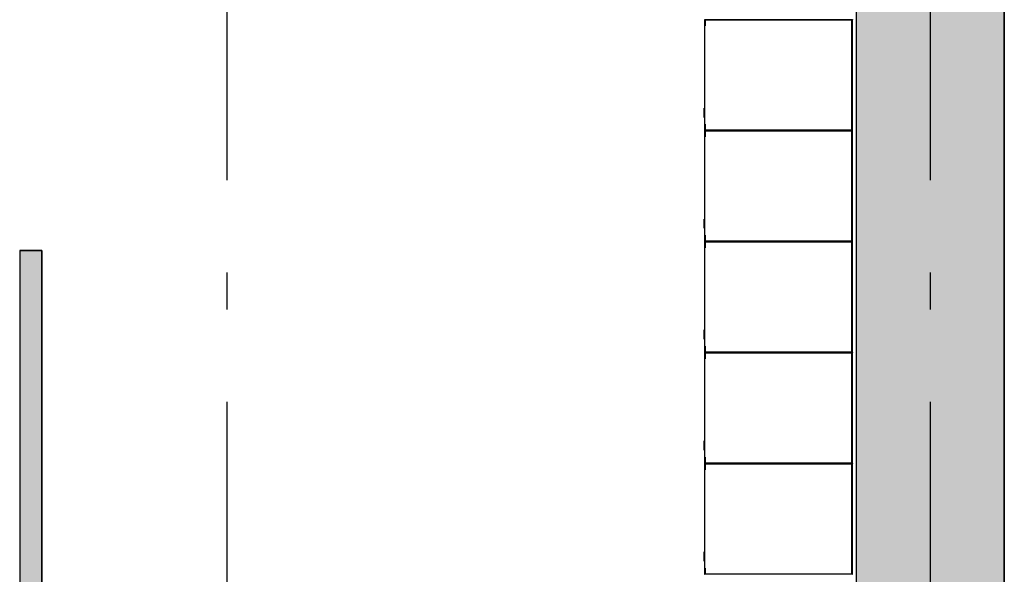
# Model space of a CAD drawing. Extents: x 2 to 87, y -108 to 11.
# Tile 228 of 256: x 19.27 to 21.93, y -17.67 to -16.17. Entities that reach past the tile are written whole.
import ezdxf

# ---------------------------------------------------------------- set-up
doc = ezdxf.new("R2010")
doc.units = 0
doc.header["$MEASUREMENT"] = 0
doc.linetypes.add('DASHDOT', pattern=[1, 0.5, -0.25, 0, -0.25])
for name, color, linetype in [('16', 7, 'CONTINUOUS'), ('2', 7, 'CONTINUOUS'), ('25', 7, 'CONTINUOUS'), ('5', 7, 'CONTINUOUS'), ('6', 7, 'CONTINUOUS')]:
    doc.layers.add(name, color=color, linetype=linetype)

msp = doc.modelspace()

# ---------------------------------------------------------------- linework, layer by layer
at = {"layer": '16', "color": 62, "linetype": 'Continuous'}
for p, q in [((21.1176, -16.1744), (21.1176, -16.4728)), ((21.1184, -16.1736), (21.5168, -16.1736)), ((21.5168, -16.1736), (21.1184, -16.1736)), ((21.1184, -16.1907), (21.1184, -16.1744)), ((21.1184, -16.1744), (21.5168, -16.1744)), ((21.1192, -16.1907), (21.1184, -16.1907)), ((21.1192, -16.176), (21.1192, -16.1907)), ((21.5152, -16.1752), (21.12, -16.1752)), ((21.516, -16.4712), (21.516, -16.176)), ((21.5168, -16.1744), (21.5168, -16.4728)), ((21.5176, -16.4728), (21.5176, -16.1744)), ((21.1166, -16.4348), (21.1166, -16.4158)), ((21.1171, -16.4378), (21.1171, -16.4128)), ((21.1184, -16.4728), (21.1184, -16.4565)), ((21.1184, -16.4565), (21.1192, -16.4565)), ((21.1192, -16.4565), (21.1192, -16.4712)), ((21.1176, -16.4744), (21.1176, -16.7728)), ((21.5168, -16.4728), (21.1184, -16.4728)), ((21.1184, -16.4736), (21.5168, -16.4736)), ((21.5168, -16.4736), (21.1184, -16.4736)), ((21.1184, -16.4907), (21.1184, -16.4744)), ((21.1184, -16.4744), (21.5168, -16.4744)), ((21.1192, -16.4907), (21.1184, -16.4907)), ((21.1192, -16.476), (21.1192, -16.4907)), ((21.12, -16.472), (21.5152, -16.472)), ((21.5152, -16.4752), (21.12, -16.4752)), ((21.516, -16.7712), (21.516, -16.476)), ((21.5168, -16.4744), (21.5168, -16.7728)), ((21.5176, -16.7728), (21.5176, -16.4744)), ((21.1166, -16.7348), (21.1166, -16.7158)), ((21.1171, -16.7378), (21.1171, -16.7128)), ((21.1184, -16.7728), (21.1184, -16.7565)), ((21.1184, -16.7565), (21.1192, -16.7565)), ((21.1192, -16.7565), (21.1192, -16.7712)), ((21.1176, -16.7744), (21.1176, -17.0728)), ((21.5168, -16.7728), (21.1184, -16.7728)), ((21.1184, -16.7736), (21.5168, -16.7736)), ((21.5168, -16.7736), (21.1184, -16.7736)), ((21.1184, -16.7907), (21.1184, -16.7744)), ((21.1184, -16.7744), (21.5168, -16.7744)), ((21.1192, -16.776), (21.1192, -16.7907)), ((21.12, -16.772), (21.5152, -16.772)), ((21.5152, -16.7752), (21.12, -16.7752)), ((21.516, -17.0712), (21.516, -16.776)), ((21.5168, -16.7744), (21.5168, -17.0728)), ((21.5176, -17.0728), (21.5176, -16.7744)), ((21.1192, -16.7907), (21.1184, -16.7907)), ((21.1166, -17.0348), (21.1166, -17.0158)), ((21.1171, -17.0378), (21.1171, -17.0128)), ((21.1176, -17.0744), (21.1176, -17.3728)), ((21.1184, -17.0728), (21.1184, -17.0565)), ((21.1184, -17.0565), (21.1192, -17.0565)), ((21.5168, -17.0728), (21.1184, -17.0728)), ((21.1184, -17.0736), (21.5168, -17.0736)), ((21.5168, -17.0736), (21.1184, -17.0736)), ((21.1184, -17.0907), (21.1184, -17.0744)), ((21.1184, -17.0744), (21.5168, -17.0744)), ((21.1192, -17.0565), (21.1192, -17.0712)), ((21.1192, -17.076), (21.1192, -17.0907)), ((21.12, -17.072), (21.5152, -17.072)), ((21.5152, -17.0752), (21.12, -17.0752)), ((21.516, -17.3712), (21.516, -17.076)), ((21.5168, -17.0744), (21.5168, -17.3728)), ((21.5176, -17.3728), (21.5176, -17.0744)), ((21.1192, -17.0907), (21.1184, -17.0907)), ((21.1166, -17.3348), (21.1166, -17.3158)), ((21.1171, -17.3378), (21.1171, -17.3128)), ((21.1184, -17.3728), (21.1184, -17.3565)), ((21.1184, -17.3565), (21.1192, -17.3565)), ((21.1192, -17.3565), (21.1192, -17.3712)), ((21.1176, -17.3744), (21.1176, -17.6728)), ((21.5168, -17.3728), (21.1184, -17.3728)), ((21.1184, -17.3736), (21.5168, -17.3736)), ((21.5168, -17.3736), (21.1184, -17.3736)), ((21.1184, -17.3907), (21.1184, -17.3744)), ((21.1184, -17.3744), (21.5168, -17.3744)), ((21.1192, -17.3907), (21.1184, -17.3907)), ((21.1192, -17.376), (21.1192, -17.3907)), ((21.12, -17.372), (21.5152, -17.372)), ((21.5152, -17.3752), (21.12, -17.3752)), ((21.516, -17.6712), (21.516, -17.376)), ((21.5168, -17.3744), (21.5168, -17.6728)), ((21.5176, -17.6728), (21.5176, -17.3744)), ((21.1166, -17.6348), (21.1166, -17.6158)), ((21.1171, -17.6378), (21.1171, -17.6128)), ((21.1184, -17.6728), (21.1184, -17.6565)), ((21.1184, -17.6565), (21.1192, -17.6565)), ((21.1192, -17.6565), (21.1192, -17.6712)), ((21.5168, -17.6728), (21.1184, -17.6728)), ((21.12, -17.672), (21.5152, -17.672))]:
    msp.add_line(p, q, dxfattribs=at)
for points in [[(21.5168, -16.1743), (21.5169, -16.1743), (21.5169, -16.1743), (21.5169, -16.1743), (21.5169, -16.1743), (21.5169, -16.1743), (21.5169, -16.1743), (21.5169, -16.1743), (21.5169, -16.1743), (21.5169, -16.1743), (21.5169, -16.1743), (21.5169, -16.1743), (21.5169, -16.1743), (21.5169, -16.1743), (21.5169, -16.1743), (21.5169, -16.1743), (21.5169, -16.1743), (21.5169, -16.1743), (21.5169, -16.1743), (21.5169, -16.1743), (21.5169, -16.1743), (21.5169, -16.1743), (21.5169, -16.1743), (21.5169, -16.1743), (21.5169, -16.1742), (21.517, -16.1742), (21.517, -16.1742), (21.517, -16.1742), (21.517, -16.1742), (21.517, -16.1742), (21.517, -16.1742), (21.517, -16.1742), (21.517, -16.1742), (21.517, -16.1742), (21.517, -16.1742), (21.517, -16.1742), (21.517, -16.1742), (21.517, -16.1742), (21.517, -16.1742), (21.517, -16.1742), (21.517, -16.1742), (21.517, -16.1742), (21.517, -16.1742), (21.517, -16.1742), (21.517, -16.1742), (21.517, -16.1742), (21.517, -16.1742), (21.517, -16.1742), (21.517, -16.1742), (21.517, -16.1742), (21.5171, -16.1741), (21.5171, -16.1741), (21.5171, -16.1741), (21.5171, -16.1741), (21.5171, -16.1741), (21.5171, -16.1741), (21.5171, -16.1741), (21.5171, -16.1741), (21.5171, -16.1741), (21.5171, -16.1741), (21.5171, -16.1741), (21.5171, -16.1741), (21.5171, -16.1741), (21.5171, -16.1741), (21.5171, -16.1741), (21.5171, -16.1741), (21.5171, -16.1741), (21.5171, -16.1741), (21.5171, -16.1741), (21.5171, -16.1741), (21.5171, -16.1741), (21.5171, -16.1741), (21.5171, -16.1741), (21.5171, -16.1741), (21.5171, -16.1741), (21.5171, -16.1741), (21.5171, -16.1741), (21.5172, -16.174), (21.5173, -16.1739), (21.5173, -16.1739), (21.5173, -16.1739), (21.5173, -16.1739), (21.5173, -16.1739), (21.5173, -16.1739), (21.5173, -16.1739), (21.5173, -16.1739), (21.5173, -16.1739), (21.5173, -16.1739), (21.5173, -16.1739), (21.5173, -16.1739), (21.5173, -16.1739), (21.5173, -16.1739), (21.5173, -16.1739), (21.5173, -16.1739), (21.5173, -16.1739), (21.5173, -16.1739), (21.5173, -16.1739), (21.5173, -16.1739), (21.5173, -16.1739), (21.5173, -16.1739), (21.5173, -16.1739), (21.5173, -16.1739), (21.5173, -16.1739), (21.5173, -16.1739), (21.5173, -16.1739), (21.5173, -16.1739), (21.5173, -16.1739), (21.5173, -16.1739), (21.5173, -16.1739), (21.5173, -16.1739), (21.5173, -16.1739), (21.5173, -16.1739), (21.5174, -16.1738), (21.5174, -16.1738), (21.5174, -16.1738), (21.5174, -16.1738), (21.5174, -16.1738), (21.5174, -16.1738), (21.5174, -16.1738), (21.5174, -16.1738), (21.5174, -16.1738), (21.5174, -16.1738), (21.5174, -16.1738), (21.5174, -16.1738), (21.5174, -16.1738), (21.5174, -16.1738), (21.5174, -16.1738), (21.5174, -16.1738), (21.5174, -16.1738), (21.5174, -16.1738), (21.5174, -16.1738), (21.5174, -16.1738), (21.5174, -16.1738), (21.5174, -16.1738), (21.5174, -16.1738), (21.5174, -16.1738), (21.5174, -16.1738), (21.5174, -16.1738), (21.5174, -16.1738), (21.5174, -16.1738), (21.5174, -16.1738), (21.5174, -16.1738), (21.5174, -16.1738), (21.5174, -16.1738), (21.5174, -16.1738), (21.5174, -16.1738), (21.5174, -16.1738), (21.5174, -16.1738), (21.5174, -16.1738), (21.5174, -16.1738), (21.5174, -16.1738), (21.5174, -16.1738), (21.5174, -16.1738), (21.5175, -16.1737), (21.5175, -16.1736), (21.5176, -16.1736)], [(21.5175, -16.1735), (21.5176, -16.1736)], [(21.5168, -16.4728), (21.5169, -16.4729), (21.5169, -16.4729), (21.5169, -16.4729), (21.5169, -16.4729), (21.5169, -16.4729), (21.5169, -16.4729), (21.5169, -16.4729), (21.5169, -16.4729), (21.5169, -16.4729), (21.5169, -16.4729), (21.5169, -16.4729), (21.5169, -16.4729), (21.5169, -16.4729), (21.5169, -16.4729), (21.5169, -16.4729), (21.5169, -16.4729), (21.5169, -16.4729), (21.5169, -16.4729), (21.5169, -16.4729), (21.5169, -16.4729), (21.5169, -16.4729), (21.5169, -16.4729), (21.5169, -16.4729), (21.5169, -16.4729), (21.517, -16.473), (21.517, -16.473), (21.517, -16.473), (21.517, -16.473), (21.517, -16.473), (21.517, -16.473), (21.517, -16.473), (21.517, -16.473), (21.517, -16.473), (21.517, -16.473), (21.517, -16.473), (21.517, -16.473), (21.517, -16.473), (21.517, -16.473), (21.517, -16.473), (21.517, -16.473), (21.517, -16.473), (21.517, -16.473), (21.517, -16.473), (21.517, -16.473), (21.517, -16.473), (21.517, -16.473), (21.517, -16.473), (21.517, -16.473), (21.517, -16.473), (21.5171, -16.4731), (21.5171, -16.4731), (21.5171, -16.4731), (21.5171, -16.4731), (21.5171, -16.4731), (21.5171, -16.4731), (21.5171, -16.4731), (21.5171, -16.4731), (21.5171, -16.4731), (21.5171, -16.4731), (21.5171, -16.4731), (21.5171, -16.4731), (21.5171, -16.4731), (21.5171, -16.4731), (21.5171, -16.4731), (21.5171, -16.4731), (21.5171, -16.4731), (21.5171, -16.4731), (21.5171, -16.4731), (21.5171, -16.4731), (21.5171, -16.4731), (21.5171, -16.4731), (21.5171, -16.4731), (21.5171, -16.4731), (21.5171, -16.4731), (21.5171, -16.4731), (21.5171, -16.4731), (21.5172, -16.4732), (21.5173, -16.4733), (21.5173, -16.4733), (21.5173, -16.4733), (21.5173, -16.4733), (21.5173, -16.4733), (21.5173, -16.4733), (21.5173, -16.4733), (21.5173, -16.4733), (21.5173, -16.4733), (21.5173, -16.4733), (21.5173, -16.4733), (21.5173, -16.4733), (21.5173, -16.4733), (21.5173, -16.4733), (21.5173, -16.4733), (21.5173, -16.4733), (21.5173, -16.4733), (21.5173, -16.4733), (21.5173, -16.4733), (21.5173, -16.4733), (21.5173, -16.4733), (21.5173, -16.4733), (21.5173, -16.4733), (21.5173, -16.4733), (21.5173, -16.4733), (21.5173, -16.4733), (21.5173, -16.4733), (21.5173, -16.4733), (21.5173, -16.4733), (21.5173, -16.4733), (21.5173, -16.4733), (21.5173, -16.4733), (21.5173, -16.4733), (21.5173, -16.4733), (21.5174, -16.4734), (21.5174, -16.4734), (21.5174, -16.4734), (21.5174, -16.4734), (21.5174, -16.4734), (21.5174, -16.4734), (21.5174, -16.4734), (21.5174, -16.4734), (21.5174, -16.4734), (21.5174, -16.4734), (21.5174, -16.4734), (21.5174, -16.4734), (21.5174, -16.4734), (21.5174, -16.4734), (21.5174, -16.4734), (21.5174, -16.4734), (21.5174, -16.4734), (21.5174, -16.4734), (21.5174, -16.4734), (21.5174, -16.4734), (21.5174, -16.4734), (21.5174, -16.4734), (21.5174, -16.4734), (21.5174, -16.4734), (21.5174, -16.4734), (21.5174, -16.4734), (21.5174, -16.4734), (21.5174, -16.4734), (21.5174, -16.4734), (21.5174, -16.4734), (21.5174, -16.4734), (21.5174, -16.4734), (21.5174, -16.4734), (21.5174, -16.4734), (21.5174, -16.4734), (21.5174, -16.4734), (21.5174, -16.4734), (21.5174, -16.4734), (21.5174, -16.4734), (21.5174, -16.4734), (21.5174, -16.4734), (21.5175, -16.4735), (21.5176, -16.4736)], [(21.5168, -16.4743), (21.5169, -16.4743), (21.5169, -16.4743), (21.5169, -16.4743), (21.5169, -16.4743), (21.5169, -16.4743), (21.5169, -16.4743), (21.5169, -16.4743), (21.5169, -16.4743), (21.5169, -16.4743), (21.5169, -16.4743), (21.5169, -16.4743), (21.5169, -16.4743), (21.5169, -16.4743), (21.5169, -16.4743), (21.5169, -16.4743), (21.5169, -16.4743), (21.5169, -16.4743), (21.5169, -16.4743), (21.5169, -16.4743), (21.5169, -16.4743), (21.5169, -16.4743), (21.5169, -16.4743), (21.5169, -16.4743), (21.5169, -16.4742), (21.517, -16.4742), (21.517, -16.4742), (21.517, -16.4742), (21.517, -16.4742), (21.517, -16.4742), (21.517, -16.4742), (21.517, -16.4742), (21.517, -16.4742), (21.517, -16.4742), (21.517, -16.4742), (21.517, -16.4742), (21.517, -16.4742), (21.517, -16.4742), (21.517, -16.4742), (21.517, -16.4742), (21.517, -16.4742), (21.517, -16.4742), (21.517, -16.4742), (21.517, -16.4742), (21.517, -16.4742), (21.517, -16.4742), (21.517, -16.4742), (21.517, -16.4742), (21.517, -16.4742), (21.517, -16.4742), (21.5171, -16.4741), (21.5171, -16.4741), (21.5171, -16.4741), (21.5171, -16.4741), (21.5171, -16.4741), (21.5171, -16.4741), (21.5171, -16.4741), (21.5171, -16.4741), (21.5171, -16.4741), (21.5171, -16.4741), (21.5171, -16.4741), (21.5171, -16.4741), (21.5171, -16.4741), (21.5171, -16.4741), (21.5171, -16.4741), (21.5171, -16.4741), (21.5171, -16.4741), (21.5171, -16.4741), (21.5171, -16.4741), (21.5171, -16.4741), (21.5171, -16.4741), (21.5171, -16.4741), (21.5171, -16.4741), (21.5171, -16.4741), (21.5171, -16.4741), (21.5171, -16.4741), (21.5171, -16.4741), (21.5172, -16.474), (21.5173, -16.4739), (21.5173, -16.4739), (21.5173, -16.4739), (21.5173, -16.4739), (21.5173, -16.4739), (21.5173, -16.4739), (21.5173, -16.4739), (21.5173, -16.4739), (21.5173, -16.4739), (21.5173, -16.4739), (21.5173, -16.4739), (21.5173, -16.4739), (21.5173, -16.4739), (21.5173, -16.4739), (21.5173, -16.4739), (21.5173, -16.4739), (21.5173, -16.4739), (21.5173, -16.4739), (21.5173, -16.4739), (21.5173, -16.4739), (21.5173, -16.4739), (21.5173, -16.4739), (21.5173, -16.4739), (21.5173, -16.4739), (21.5173, -16.4739), (21.5173, -16.4739), (21.5173, -16.4739), (21.5173, -16.4739), (21.5173, -16.4739), (21.5173, -16.4739), (21.5173, -16.4739), (21.5173, -16.4739), (21.5173, -16.4739), (21.5173, -16.4739), (21.5174, -16.4738), (21.5174, -16.4738), (21.5174, -16.4738), (21.5174, -16.4738), (21.5174, -16.4738), (21.5174, -16.4738), (21.5174, -16.4738), (21.5174, -16.4738), (21.5174, -16.4738), (21.5174, -16.4738), (21.5174, -16.4738), (21.5174, -16.4738), (21.5174, -16.4738), (21.5174, -16.4738), (21.5174, -16.4738), (21.5174, -16.4738), (21.5174, -16.4738), (21.5174, -16.4738), (21.5174, -16.4738), (21.5174, -16.4738), (21.5174, -16.4738), (21.5174, -16.4738), (21.5174, -16.4738), (21.5174, -16.4738), (21.5174, -16.4738), (21.5174, -16.4738), (21.5174, -16.4738), (21.5174, -16.4738), (21.5174, -16.4738), (21.5174, -16.4738), (21.5174, -16.4738), (21.5174, -16.4738), (21.5174, -16.4738), (21.5174, -16.4738), (21.5174, -16.4738), (21.5174, -16.4738), (21.5174, -16.4738), (21.5174, -16.4738), (21.5174, -16.4738), (21.5174, -16.4738), (21.5174, -16.4738), (21.5175, -16.4737), (21.5175, -16.4736), (21.5176, -16.4736)], [(21.5168, -16.7728), (21.5169, -16.7729), (21.5169, -16.7729), (21.5169, -16.7729), (21.5169, -16.7729), (21.5169, -16.7729), (21.5169, -16.7729), (21.5169, -16.7729), (21.5169, -16.7729), (21.5169, -16.7729), (21.5169, -16.7729), (21.5169, -16.7729), (21.5169, -16.7729), (21.5169, -16.7729), (21.5169, -16.7729), (21.5169, -16.7729), (21.5169, -16.7729), (21.5169, -16.7729), (21.5169, -16.7729), (21.5169, -16.7729), (21.5169, -16.7729), (21.5169, -16.7729), (21.5169, -16.7729), (21.5169, -16.7729), (21.5169, -16.7729), (21.517, -16.773), (21.517, -16.773), (21.517, -16.773), (21.517, -16.773), (21.517, -16.773), (21.517, -16.773), (21.517, -16.773), (21.517, -16.773), (21.517, -16.773), (21.517, -16.773), (21.517, -16.773), (21.517, -16.773), (21.517, -16.773), (21.517, -16.773), (21.517, -16.773), (21.517, -16.773), (21.517, -16.773), (21.517, -16.773), (21.517, -16.773), (21.517, -16.773), (21.517, -16.773), (21.517, -16.773), (21.517, -16.773), (21.517, -16.773), (21.517, -16.773), (21.5172, -16.7732), (21.5173, -16.7733), (21.5173, -16.7733), (21.5173, -16.7733), (21.5173, -16.7733), (21.5173, -16.7733), (21.5173, -16.7733), (21.5173, -16.7733), (21.5173, -16.7733), (21.5173, -16.7733), (21.5173, -16.7733), (21.5173, -16.7733), (21.5173, -16.7733), (21.5173, -16.7733), (21.5173, -16.7733), (21.5173, -16.7733), (21.5173, -16.7733), (21.5173, -16.7733), (21.5173, -16.7733), (21.5173, -16.7733), (21.5173, -16.7733), (21.5173, -16.7733), (21.5173, -16.7733), (21.5173, -16.7733), (21.5173, -16.7733), (21.5173, -16.7733), (21.5173, -16.7733), (21.5173, -16.7733), (21.5173, -16.7733), (21.5173, -16.7733), (21.5173, -16.7733), (21.5173, -16.7733), (21.5173, -16.7733), (21.5173, -16.7733), (21.5173, -16.7733), (21.5174, -16.7734), (21.5174, -16.7734), (21.5174, -16.7734), (21.5174, -16.7734), (21.5174, -16.7734), (21.5174, -16.7734), (21.5174, -16.7734), (21.5174, -16.7734), (21.5174, -16.7734), (21.5174, -16.7734), (21.5174, -16.7734), (21.5174, -16.7734), (21.5174, -16.7734), (21.5174, -16.7734), (21.5174, -16.7734), (21.5174, -16.7734), (21.5174, -16.7734), (21.5174, -16.7734), (21.5174, -16.7734), (21.5174, -16.7734), (21.5174, -16.7734), (21.5174, -16.7734), (21.5174, -16.7734), (21.5174, -16.7734), (21.5174, -16.7734), (21.5174, -16.7734), (21.5174, -16.7734), (21.5174, -16.7734), (21.5174, -16.7734), (21.5174, -16.7734), (21.5174, -16.7734), (21.5174, -16.7734), (21.5174, -16.7734), (21.5174, -16.7734), (21.5174, -16.7734), (21.5174, -16.7734), (21.5174, -16.7734), (21.5174, -16.7734), (21.5174, -16.7734), (21.5174, -16.7734), (21.5174, -16.7734), (21.5175, -16.7735), (21.5176, -16.7736)], [(21.5168, -16.7743), (21.5169, -16.7743), (21.5169, -16.7743), (21.5169, -16.7743), (21.5169, -16.7743), (21.5169, -16.7743), (21.5169, -16.7743), (21.5169, -16.7743), (21.5169, -16.7743), (21.5169, -16.7743), (21.5169, -16.7743), (21.5169, -16.7743), (21.5169, -16.7743), (21.5169, -16.7743), (21.5169, -16.7743), (21.5169, -16.7743), (21.5169, -16.7743), (21.5169, -16.7743), (21.5169, -16.7743), (21.5169, -16.7743), (21.5169, -16.7743), (21.5169, -16.7743), (21.5169, -16.7743), (21.5169, -16.7743), (21.5169, -16.7742), (21.517, -16.7742), (21.517, -16.7742), (21.517, -16.7742), (21.517, -16.7742), (21.517, -16.7742), (21.517, -16.7742), (21.517, -16.7742), (21.517, -16.7742), (21.517, -16.7742), (21.517, -16.7742), (21.517, -16.7742), (21.517, -16.7742), (21.517, -16.7742), (21.517, -16.7742), (21.517, -16.7742), (21.517, -16.7742), (21.517, -16.7742), (21.517, -16.7742), (21.517, -16.7742), (21.517, -16.7742), (21.517, -16.7742), (21.517, -16.7742), (21.517, -16.7742), (21.517, -16.7742), (21.517, -16.7742), (21.5171, -16.7741), (21.5171, -16.7741), (21.5171, -16.7741), (21.5171, -16.7741), (21.5171, -16.7741), (21.5171, -16.7741), (21.5171, -16.7741), (21.5171, -16.7741), (21.5171, -16.7741), (21.5171, -16.7741), (21.5171, -16.7741), (21.5171, -16.7741), (21.5171, -16.7741), (21.5171, -16.7741), (21.5171, -16.7741), (21.5171, -16.7741), (21.5171, -16.7741), (21.5171, -16.7741), (21.5171, -16.7741), (21.5171, -16.7741), (21.5171, -16.7741), (21.5171, -16.7741), (21.5171, -16.7741), (21.5171, -16.7741), (21.5171, -16.7741), (21.5171, -16.7741), (21.5171, -16.7741), (21.5172, -16.774), (21.5173, -16.7739), (21.5173, -16.7739), (21.5173, -16.7739), (21.5173, -16.7739), (21.5173, -16.7739), (21.5173, -16.7739), (21.5173, -16.7739), (21.5173, -16.7739), (21.5173, -16.7739), (21.5173, -16.7739), (21.5173, -16.7739), (21.5173, -16.7739), (21.5173, -16.7739), (21.5173, -16.7739), (21.5173, -16.7739), (21.5173, -16.7739), (21.5173, -16.7739), (21.5173, -16.7739), (21.5173, -16.7739), (21.5173, -16.7739), (21.5173, -16.7739), (21.5173, -16.7739), (21.5173, -16.7739), (21.5173, -16.7739), (21.5173, -16.7739), (21.5173, -16.7739), (21.5173, -16.7739), (21.5173, -16.7739), (21.5173, -16.7739), (21.5173, -16.7739), (21.5173, -16.7739), (21.5173, -16.7739), (21.5173, -16.7739), (21.5173, -16.7739), (21.5174, -16.7738), (21.5174, -16.7738), (21.5174, -16.7738), (21.5174, -16.7738), (21.5174, -16.7738), (21.5174, -16.7738), (21.5174, -16.7738), (21.5174, -16.7738), (21.5174, -16.7738), (21.5174, -16.7738), (21.5174, -16.7738), (21.5174, -16.7738), (21.5174, -16.7738), (21.5174, -16.7738), (21.5174, -16.7738), (21.5174, -16.7738), (21.5174, -16.7738), (21.5174, -16.7738), (21.5174, -16.7738), (21.5174, -16.7738), (21.5174, -16.7738), (21.5174, -16.7738), (21.5174, -16.7738), (21.5174, -16.7738), (21.5174, -16.7738), (21.5174, -16.7738), (21.5174, -16.7738), (21.5174, -16.7738), (21.5174, -16.7738), (21.5174, -16.7738), (21.5174, -16.7738), (21.5174, -16.7738), (21.5174, -16.7738), (21.5174, -16.7738), (21.5174, -16.7738), (21.5174, -16.7738), (21.5174, -16.7738), (21.5174, -16.7738), (21.5174, -16.7738), (21.5174, -16.7738), (21.5174, -16.7738), (21.5175, -16.7737), (21.5175, -16.7736), (21.5176, -16.7736)], [(21.5168, -17.0728), (21.5169, -17.0729), (21.5169, -17.0729), (21.5169, -17.0729), (21.5169, -17.0729), (21.5169, -17.0729), (21.5169, -17.0729), (21.5169, -17.0729), (21.5169, -17.0729), (21.5169, -17.0729), (21.5169, -17.0729), (21.5169, -17.0729), (21.5169, -17.0729), (21.5169, -17.0729), (21.5169, -17.0729), (21.5169, -17.0729), (21.5169, -17.0729), (21.5169, -17.0729), (21.5169, -17.0729), (21.5169, -17.0729), (21.5169, -17.0729), (21.5169, -17.0729), (21.5169, -17.0729), (21.5169, -17.0729), (21.5169, -17.0729), (21.517, -17.073), (21.517, -17.073), (21.517, -17.073), (21.517, -17.073), (21.517, -17.073), (21.517, -17.073), (21.517, -17.073), (21.517, -17.073), (21.517, -17.073), (21.517, -17.073), (21.517, -17.073), (21.517, -17.073), (21.517, -17.073), (21.517, -17.073), (21.517, -17.073), (21.517, -17.073), (21.517, -17.073), (21.517, -17.073), (21.517, -17.073), (21.517, -17.073), (21.517, -17.073), (21.517, -17.073), (21.517, -17.073), (21.517, -17.073), (21.517, -17.073), (21.5171, -17.0731), (21.5171, -17.0731), (21.5171, -17.0731), (21.5171, -17.0731), (21.5171, -17.0731), (21.5171, -17.0731), (21.5171, -17.0731), (21.5171, -17.0731), (21.5171, -17.0731), (21.5171, -17.0731), (21.5171, -17.0731), (21.5171, -17.0731), (21.5171, -17.0731), (21.5171, -17.0731), (21.5171, -17.0731), (21.5171, -17.0731), (21.5171, -17.0731), (21.5171, -17.0731), (21.5171, -17.0731), (21.5171, -17.0731), (21.5171, -17.0731), (21.5171, -17.0731), (21.5171, -17.0731), (21.5171, -17.0731), (21.5171, -17.0731), (21.5171, -17.0731), (21.5171, -17.0731), (21.5172, -17.0732), (21.5173, -17.0733), (21.5173, -17.0733), (21.5173, -17.0733), (21.5173, -17.0733), (21.5173, -17.0733), (21.5173, -17.0733), (21.5173, -17.0733), (21.5173, -17.0733), (21.5173, -17.0733), (21.5173, -17.0733), (21.5173, -17.0733), (21.5173, -17.0733), (21.5173, -17.0733), (21.5173, -17.0733), (21.5173, -17.0733), (21.5173, -17.0733), (21.5173, -17.0733), (21.5173, -17.0733), (21.5173, -17.0733), (21.5173, -17.0733), (21.5173, -17.0733), (21.5173, -17.0733), (21.5173, -17.0733), (21.5173, -17.0733), (21.5173, -17.0733), (21.5173, -17.0733), (21.5173, -17.0733), (21.5173, -17.0733), (21.5173, -17.0733), (21.5173, -17.0733), (21.5173, -17.0733), (21.5173, -17.0733), (21.5173, -17.0733), (21.5173, -17.0733), (21.5174, -17.0734), (21.5174, -17.0734), (21.5174, -17.0734), (21.5174, -17.0734), (21.5174, -17.0734), (21.5174, -17.0734), (21.5174, -17.0734), (21.5174, -17.0734), (21.5174, -17.0734), (21.5174, -17.0734), (21.5174, -17.0734), (21.5174, -17.0734), (21.5174, -17.0734), (21.5174, -17.0734), (21.5174, -17.0734), (21.5174, -17.0734), (21.5174, -17.0734), (21.5174, -17.0734), (21.5174, -17.0734), (21.5174, -17.0734), (21.5174, -17.0734), (21.5174, -17.0734), (21.5174, -17.0734), (21.5174, -17.0734), (21.5174, -17.0734), (21.5174, -17.0734), (21.5174, -17.0734), (21.5174, -17.0734), (21.5174, -17.0734), (21.5174, -17.0734), (21.5174, -17.0734), (21.5174, -17.0734), (21.5174, -17.0734), (21.5174, -17.0734), (21.5174, -17.0734), (21.5174, -17.0734), (21.5174, -17.0734), (21.5174, -17.0734), (21.5174, -17.0734), (21.5174, -17.0734), (21.5174, -17.0734), (21.5175, -17.0735), (21.5176, -17.0736)], [(21.5168, -17.0743), (21.5169, -17.0743), (21.5169, -17.0743), (21.5169, -17.0743), (21.5169, -17.0743), (21.5169, -17.0743), (21.5169, -17.0743), (21.5169, -17.0743), (21.5169, -17.0743), (21.5169, -17.0743), (21.5169, -17.0743), (21.5169, -17.0743), (21.5169, -17.0743), (21.5169, -17.0743), (21.5169, -17.0743), (21.5169, -17.0743), (21.5169, -17.0743), (21.5169, -17.0743), (21.5169, -17.0743), (21.5169, -17.0743), (21.5169, -17.0743), (21.5169, -17.0743), (21.5169, -17.0743), (21.5169, -17.0743), (21.5169, -17.0742), (21.517, -17.0742), (21.517, -17.0742), (21.517, -17.0742), (21.517, -17.0742), (21.517, -17.0742), (21.517, -17.0742), (21.517, -17.0742), (21.517, -17.0742), (21.517, -17.0742), (21.517, -17.0742), (21.517, -17.0742), (21.517, -17.0742), (21.517, -17.0742), (21.517, -17.0742), (21.517, -17.0742), (21.517, -17.0742), (21.517, -17.0742), (21.517, -17.0742), (21.517, -17.0742), (21.517, -17.0742), (21.517, -17.0742), (21.517, -17.0742), (21.517, -17.0742), (21.517, -17.0742), (21.517, -17.0742), (21.5171, -17.0741), (21.5171, -17.0741), (21.5171, -17.0741), (21.5171, -17.0741), (21.5171, -17.0741), (21.5171, -17.0741), (21.5171, -17.0741), (21.5171, -17.0741), (21.5171, -17.0741), (21.5171, -17.0741), (21.5171, -17.0741), (21.5171, -17.0741), (21.5171, -17.0741), (21.5171, -17.0741), (21.5171, -17.0741), (21.5171, -17.0741), (21.5171, -17.0741), (21.5171, -17.0741), (21.5171, -17.0741), (21.5171, -17.0741), (21.5171, -17.0741), (21.5171, -17.0741), (21.5171, -17.0741), (21.5171, -17.0741), (21.5171, -17.0741), (21.5171, -17.0741), (21.5171, -17.0741), (21.5172, -17.074), (21.5173, -17.0739), (21.5173, -17.0739), (21.5173, -17.0739), (21.5173, -17.0739), (21.5173, -17.0739), (21.5173, -17.0739), (21.5173, -17.0739), (21.5173, -17.0739), (21.5173, -17.0739), (21.5173, -17.0739), (21.5173, -17.0739), (21.5173, -17.0739), (21.5173, -17.0739), (21.5173, -17.0739), (21.5173, -17.0739), (21.5173, -17.0739), (21.5173, -17.0739), (21.5173, -17.0739), (21.5173, -17.0739), (21.5173, -17.0739), (21.5173, -17.0739), (21.5173, -17.0739), (21.5173, -17.0739), (21.5173, -17.0739), (21.5173, -17.0739), (21.5173, -17.0739), (21.5173, -17.0739), (21.5173, -17.0739), (21.5173, -17.0739), (21.5173, -17.0739), (21.5173, -17.0739), (21.5173, -17.0739), (21.5173, -17.0739), (21.5173, -17.0739), (21.5174, -17.0738), (21.5174, -17.0738), (21.5174, -17.0738), (21.5174, -17.0738), (21.5174, -17.0738), (21.5174, -17.0738), (21.5174, -17.0738), (21.5174, -17.0738), (21.5174, -17.0738), (21.5174, -17.0738), (21.5174, -17.0738), (21.5174, -17.0738), (21.5174, -17.0738), (21.5174, -17.0738), (21.5174, -17.0738), (21.5174, -17.0738), (21.5174, -17.0738), (21.5174, -17.0738), (21.5174, -17.0738), (21.5174, -17.0738), (21.5174, -17.0738), (21.5174, -17.0738), (21.5174, -17.0738), (21.5174, -17.0738), (21.5174, -17.0738), (21.5174, -17.0738), (21.5174, -17.0738), (21.5174, -17.0738), (21.5174, -17.0738), (21.5174, -17.0738), (21.5174, -17.0738), (21.5174, -17.0738), (21.5174, -17.0738), (21.5174, -17.0738), (21.5174, -17.0738), (21.5174, -17.0738), (21.5174, -17.0738), (21.5174, -17.0738), (21.5174, -17.0738), (21.5174, -17.0738), (21.5174, -17.0738), (21.5175, -17.0737), (21.5175, -17.0736), (21.5176, -17.0736)], [(21.5168, -17.3728), (21.5169, -17.3729), (21.5169, -17.3729), (21.5169, -17.3729), (21.5169, -17.3729), (21.5169, -17.3729), (21.5169, -17.3729), (21.5169, -17.3729), (21.5169, -17.3729), (21.5169, -17.3729), (21.5169, -17.3729), (21.5169, -17.3729), (21.5169, -17.3729), (21.5169, -17.3729), (21.5169, -17.3729), (21.5169, -17.3729), (21.5169, -17.3729), (21.5169, -17.3729), (21.5169, -17.3729), (21.5169, -17.3729), (21.5169, -17.3729), (21.5169, -17.3729), (21.5169, -17.3729), (21.5169, -17.3729), (21.5169, -17.3729), (21.517, -17.373), (21.517, -17.373), (21.517, -17.373), (21.517, -17.373), (21.517, -17.373), (21.517, -17.373), (21.517, -17.373), (21.517, -17.373), (21.517, -17.373), (21.517, -17.373), (21.517, -17.373), (21.517, -17.373), (21.517, -17.373), (21.517, -17.373), (21.517, -17.373), (21.517, -17.373), (21.517, -17.373), (21.517, -17.373), (21.517, -17.373), (21.517, -17.373), (21.517, -17.373), (21.517, -17.373), (21.517, -17.373), (21.517, -17.373), (21.517, -17.373), (21.5171, -17.3731), (21.5171, -17.3731), (21.5171, -17.3731), (21.5171, -17.3731), (21.5171, -17.3731), (21.5171, -17.3731), (21.5171, -17.3731), (21.5171, -17.3731), (21.5171, -17.3731), (21.5171, -17.3731), (21.5171, -17.3731), (21.5171, -17.3731), (21.5171, -17.3731), (21.5171, -17.3731), (21.5171, -17.3731), (21.5171, -17.3731), (21.5171, -17.3731), (21.5171, -17.3731), (21.5171, -17.3731), (21.5171, -17.3731), (21.5171, -17.3731), (21.5171, -17.3731), (21.5171, -17.3731), (21.5171, -17.3731), (21.5171, -17.3731), (21.5171, -17.3731), (21.5171, -17.3731), (21.5172, -17.3732), (21.5173, -17.3733), (21.5173, -17.3733), (21.5173, -17.3733), (21.5173, -17.3733), (21.5173, -17.3733), (21.5173, -17.3733), (21.5173, -17.3733), (21.5173, -17.3733), (21.5173, -17.3733), (21.5173, -17.3733), (21.5173, -17.3733), (21.5173, -17.3733), (21.5173, -17.3733), (21.5173, -17.3733), (21.5173, -17.3733), (21.5173, -17.3733), (21.5173, -17.3733), (21.5173, -17.3733), (21.5173, -17.3733), (21.5173, -17.3733), (21.5173, -17.3733), (21.5173, -17.3733), (21.5173, -17.3733), (21.5173, -17.3733), (21.5173, -17.3733), (21.5173, -17.3733), (21.5173, -17.3733), (21.5173, -17.3733), (21.5173, -17.3733), (21.5173, -17.3733), (21.5173, -17.3733), (21.5173, -17.3733), (21.5173, -17.3733), (21.5173, -17.3733), (21.5174, -17.3734), (21.5174, -17.3734), (21.5174, -17.3734), (21.5174, -17.3734), (21.5174, -17.3734), (21.5174, -17.3734), (21.5174, -17.3734), (21.5174, -17.3734), (21.5174, -17.3734), (21.5174, -17.3734), (21.5174, -17.3734), (21.5174, -17.3734), (21.5174, -17.3734), (21.5174, -17.3734), (21.5174, -17.3734), (21.5174, -17.3734), (21.5174, -17.3734), (21.5174, -17.3734), (21.5174, -17.3734), (21.5174, -17.3734), (21.5174, -17.3734), (21.5174, -17.3734), (21.5174, -17.3734), (21.5174, -17.3734), (21.5174, -17.3734), (21.5174, -17.3734), (21.5174, -17.3734), (21.5174, -17.3734), (21.5174, -17.3734), (21.5174, -17.3734), (21.5174, -17.3734), (21.5174, -17.3734), (21.5174, -17.3734), (21.5174, -17.3734), (21.5174, -17.3734), (21.5174, -17.3734), (21.5174, -17.3734), (21.5174, -17.3734), (21.5174, -17.3734), (21.5174, -17.3734), (21.5174, -17.3734), (21.5175, -17.3735), (21.5176, -17.3736)], [(21.5168, -17.3743), (21.5169, -17.3743), (21.5169, -17.3743), (21.5169, -17.3743), (21.5169, -17.3743), (21.5169, -17.3743), (21.5169, -17.3743), (21.5169, -17.3743), (21.5169, -17.3743), (21.5169, -17.3743), (21.5169, -17.3743), (21.5169, -17.3743), (21.5169, -17.3743), (21.5169, -17.3743), (21.5169, -17.3743), (21.5169, -17.3743), (21.5169, -17.3743), (21.5169, -17.3743), (21.5169, -17.3743), (21.5169, -17.3743), (21.5169, -17.3743), (21.5169, -17.3743), (21.5169, -17.3743), (21.5169, -17.3743), (21.5169, -17.3742), (21.517, -17.3742), (21.517, -17.3742), (21.517, -17.3742), (21.517, -17.3742), (21.517, -17.3742), (21.517, -17.3742), (21.517, -17.3742), (21.517, -17.3742), (21.517, -17.3742), (21.517, -17.3742), (21.517, -17.3742), (21.517, -17.3742), (21.517, -17.3742), (21.517, -17.3742), (21.517, -17.3742), (21.517, -17.3742), (21.517, -17.3742), (21.517, -17.3742), (21.517, -17.3742), (21.517, -17.3742), (21.517, -17.3742), (21.517, -17.3742), (21.517, -17.3742), (21.517, -17.3742), (21.517, -17.3742), (21.5171, -17.3741), (21.5171, -17.3741), (21.5171, -17.3741), (21.5171, -17.3741), (21.5171, -17.3741), (21.5171, -17.3741), (21.5171, -17.3741), (21.5171, -17.3741), (21.5171, -17.3741), (21.5171, -17.3741), (21.5171, -17.3741), (21.5171, -17.3741), (21.5171, -17.3741), (21.5171, -17.3741), (21.5171, -17.3741), (21.5171, -17.3741), (21.5171, -17.3741), (21.5171, -17.3741), (21.5171, -17.3741), (21.5171, -17.3741), (21.5171, -17.3741), (21.5171, -17.3741), (21.5171, -17.3741), (21.5171, -17.3741), (21.5171, -17.3741), (21.5171, -17.3741), (21.5171, -17.3741), (21.5172, -17.374), (21.5173, -17.3739), (21.5173, -17.3739), (21.5173, -17.3739), (21.5173, -17.3739), (21.5173, -17.3739), (21.5173, -17.3739), (21.5173, -17.3739), (21.5173, -17.3739), (21.5173, -17.3739), (21.5173, -17.3739), (21.5173, -17.3739), (21.5173, -17.3739), (21.5173, -17.3739), (21.5173, -17.3739), (21.5173, -17.3739), (21.5173, -17.3739), (21.5173, -17.3739), (21.5173, -17.3739), (21.5173, -17.3739), (21.5173, -17.3739), (21.5173, -17.3739), (21.5173, -17.3739), (21.5173, -17.3739), (21.5173, -17.3739), (21.5173, -17.3739), (21.5173, -17.3739), (21.5173, -17.3739), (21.5173, -17.3739), (21.5173, -17.3739), (21.5173, -17.3739), (21.5173, -17.3739), (21.5173, -17.3739), (21.5173, -17.3739), (21.5173, -17.3739), (21.5174, -17.3738), (21.5174, -17.3738), (21.5174, -17.3738), (21.5174, -17.3738), (21.5174, -17.3738), (21.5174, -17.3738), (21.5174, -17.3738), (21.5174, -17.3738), (21.5174, -17.3738), (21.5174, -17.3738), (21.5174, -17.3738), (21.5174, -17.3738), (21.5174, -17.3738), (21.5174, -17.3738), (21.5174, -17.3738), (21.5174, -17.3738), (21.5174, -17.3738), (21.5174, -17.3738), (21.5174, -17.3738), (21.5174, -17.3738), (21.5174, -17.3738), (21.5174, -17.3738), (21.5174, -17.3738), (21.5174, -17.3738), (21.5174, -17.3738), (21.5174, -17.3738), (21.5174, -17.3738), (21.5174, -17.3738), (21.5174, -17.3738), (21.5174, -17.3738), (21.5174, -17.3738), (21.5174, -17.3738), (21.5174, -17.3738), (21.5174, -17.3738), (21.5174, -17.3738), (21.5174, -17.3738), (21.5174, -17.3738), (21.5174, -17.3738), (21.5174, -17.3738), (21.5174, -17.3738), (21.5174, -17.3738), (21.5175, -17.3736), (21.5176, -17.3736)], [(21.5168, -17.6728), (21.5169, -17.6729), (21.5169, -17.6729), (21.5169, -17.6729), (21.5169, -17.6729), (21.5169, -17.6729), (21.5169, -17.6729), (21.5169, -17.6729), (21.5169, -17.6729), (21.5169, -17.6729), (21.5169, -17.6729), (21.5169, -17.6729), (21.5169, -17.6729), (21.5169, -17.6729), (21.5169, -17.6729), (21.5169, -17.6729), (21.5169, -17.6729), (21.5169, -17.6729), (21.5169, -17.6729), (21.5169, -17.6729), (21.5169, -17.6729), (21.5169, -17.6729), (21.5169, -17.6729), (21.5169, -17.6729), (21.5169, -17.6729), (21.517, -17.673), (21.517, -17.673), (21.517, -17.673), (21.517, -17.673), (21.517, -17.673), (21.517, -17.673), (21.517, -17.673), (21.517, -17.673), (21.517, -17.673), (21.517, -17.673), (21.517, -17.673), (21.517, -17.673), (21.517, -17.673), (21.517, -17.673), (21.517, -17.673), (21.517, -17.673), (21.517, -17.673), (21.517, -17.673), (21.517, -17.673), (21.517, -17.673), (21.517, -17.673), (21.517, -17.673), (21.517, -17.673), (21.517, -17.673), (21.517, -17.673), (21.5171, -17.6731), (21.5171, -17.6731), (21.5171, -17.6731), (21.5171, -17.6731), (21.5171, -17.6731), (21.5171, -17.6731), (21.5171, -17.6731), (21.5171, -17.6731), (21.5171, -17.6731), (21.5171, -17.6731), (21.5171, -17.6731), (21.5171, -17.6731), (21.5171, -17.6731), (21.5171, -17.6731), (21.5171, -17.6731), (21.5171, -17.6731), (21.5171, -17.6731), (21.5171, -17.6731), (21.5171, -17.6731), (21.5171, -17.6731), (21.5171, -17.6731), (21.5171, -17.6731), (21.5171, -17.6731), (21.5171, -17.6731), (21.5171, -17.6731), (21.5171, -17.6731), (21.5171, -17.6731), (21.5172, -17.6732), (21.5173, -17.6733), (21.5173, -17.6733), (21.5173, -17.6733), (21.5173, -17.6733), (21.5173, -17.6733), (21.5173, -17.6733), (21.5173, -17.6733), (21.5173, -17.6733), (21.5173, -17.6733), (21.5173, -17.6733), (21.5173, -17.6733), (21.5173, -17.6733), (21.5173, -17.6733), (21.5173, -17.6733), (21.5173, -17.6733), (21.5173, -17.6733), (21.5173, -17.6733), (21.5173, -17.6733), (21.5173, -17.6733), (21.5173, -17.6733), (21.5173, -17.6733), (21.5173, -17.6733), (21.5173, -17.6733), (21.5173, -17.6733), (21.5173, -17.6733), (21.5173, -17.6733), (21.5173, -17.6733), (21.5173, -17.6733), (21.5173, -17.6733), (21.5173, -17.6733), (21.5173, -17.6733), (21.5173, -17.6733), (21.5173, -17.6733), (21.5173, -17.6733), (21.5174, -17.6734), (21.5174, -17.6734), (21.5174, -17.6734), (21.5174, -17.6734), (21.5174, -17.6734), (21.5174, -17.6734), (21.5174, -17.6734), (21.5174, -17.6734), (21.5174, -17.6734), (21.5174, -17.6734), (21.5174, -17.6734), (21.5174, -17.6734), (21.5174, -17.6734), (21.5174, -17.6734), (21.5174, -17.6734), (21.5174, -17.6734), (21.5174, -17.6734), (21.5174, -17.6734), (21.5174, -17.6734), (21.5174, -17.6734), (21.5174, -17.6734), (21.5174, -17.6734), (21.5174, -17.6734), (21.5174, -17.6734), (21.5174, -17.6734), (21.5174, -17.6734), (21.5174, -17.6734), (21.5174, -17.6734), (21.5174, -17.6734), (21.5174, -17.6734), (21.5174, -17.6734), (21.5174, -17.6734), (21.5174, -17.6734), (21.5174, -17.6734), (21.5174, -17.6734), (21.5174, -17.6734), (21.5174, -17.6734), (21.5174, -17.6734), (21.5174, -17.6734), (21.5174, -17.6734), (21.5174, -17.6734), (21.5175, -17.6735), (21.5176, -17.6736)]]:
    msp.add_lwpolyline(points, dxfattribs=at)
for centre, start, end in [((21.1184, -16.1744), 90, 180), ((21.12, -16.176), 90, 180), ((21.5152, -16.176), 360, 90), ((21.5168, -16.1744), 360, 90), ((21.1184, -16.4728), 180, 270), ((21.1184, -16.4744), 90, 180), ((21.12, -16.4712), 180, 270), ((21.12, -16.476), 90, 180), ((21.5152, -16.4712), 270, 360), ((21.5152, -16.476), 360, 90), ((21.5168, -16.4728), 270, 360), ((21.5168, -16.4744), 360, 90), ((21.1184, -16.7728), 180, 270), ((21.1184, -16.7744), 90, 180), ((21.12, -16.7712), 180, 270), ((21.12, -16.776), 90, 180), ((21.5152, -16.7712), 270, 360), ((21.5152, -16.776), 360, 90), ((21.5168, -16.7728), 270, 360), ((21.5168, -16.7744), 360, 90), ((21.1184, -17.0728), 180, 270), ((21.1184, -17.0744), 90, 180), ((21.12, -17.0712), 180, 270), ((21.12, -17.076), 90, 180), ((21.5152, -17.0712), 270, 360), ((21.5152, -17.076), 360, 90), ((21.5168, -17.0728), 270, 360), ((21.5168, -17.0744), 360, 90), ((21.1184, -17.3728), 180, 270), ((21.1184, -17.3744), 90, 180), ((21.12, -17.3712), 180, 270), ((21.12, -17.376), 90, 180), ((21.5152, -17.3712), 270, 360), ((21.5152, -17.376), 360, 90), ((21.5168, -17.3728), 270, 360), ((21.5168, -17.3744), 360, 90), ((21.1184, -17.6728), 180, 270), ((21.12, -17.6712), 180, 270), ((21.5152, -17.6712), 270, 360), ((21.5168, -17.6728), 270, 360)]:
    msp.add_arc(centre, 0.0008, start, end, dxfattribs=at)
at = {"layer": '2', "color": 62, "linetype": 'Continuous'}
for p, q in [((21.5276, -15.1202), (21.5276, -18.9205)), ((21.9276, -18.9205), (21.9276, -15.1202))]:
    msp.add_line(p, q, dxfattribs=at)
at = {"layer": '25', "color": 62, "linetype": 'Continuous'}
for p, q in [((21.5276, -15.1202), (21.5276, -18.9205)), ((21.9276, -15.1202), (21.9276, -18.9205)), ((19.2676, -16.798), (19.3276, -16.798)), ((19.2676, -16.798), (19.2676, -18.0264)), ((19.3276, -16.798), (19.3276, -18.0264))]:
    msp.add_line(p, q, dxfattribs=at)
for points in [[(21.5276, -15.1202), (21.5276, -18.9205), (21.9276, -18.9205)], [(21.5276, -15.1202), (21.9276, -15.1202), (21.9276, -18.9205)], [(19.2676, -16.798), (19.2676, -16.798), (19.3276, -16.798)], [(19.2676, -16.798), (19.2676, -18.0264), (19.3276, -18.0264)], [(19.2676, -16.798), (19.3276, -16.798), (19.3276, -18.0264)]]:
    msp.add_solid(points, dxfattribs=at)
at = {"layer": '5', "color": 7, "linetype": 'DASHDOT'}
for p, q in [((19.8276, -7.3075), (19.8276, -96.5075)), ((21.7276, -7.3075), (21.7276, -96.5075))]:
    msp.add_line(p, q, dxfattribs=at)
at = {"layer": '6', "color": 62, "linetype": 'Continuous'}
for p, q in [((19.3276, -16.798), (19.2676, -16.798)), ((19.2676, -16.798), (19.2676, -18.1475)), ((19.3276, -18.1475), (19.3276, -16.798))]:
    msp.add_line(p, q, dxfattribs=at)

doc.saveas('drawing.dxf')
